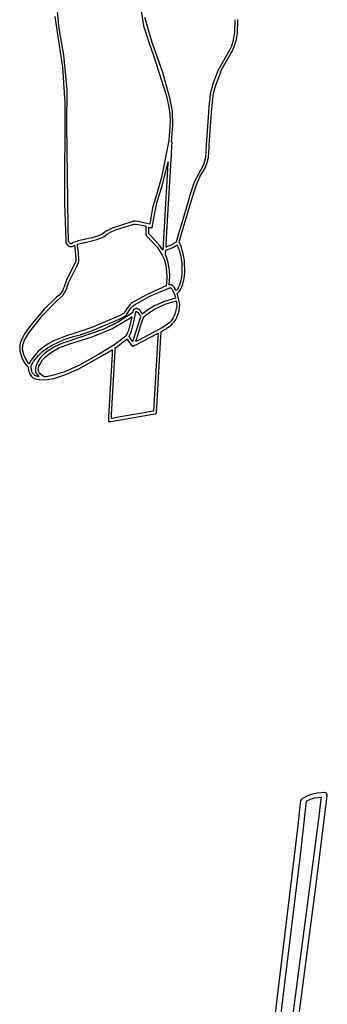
# Model space of a CAD drawing. Extents: x -74.1 to 10.8, y -36.7 to 44.6.
# Tile 94 of 199: x -42.2 to -40, y 8.1 to 15.1. Entities that reach past the tile are written whole.
import ezdxf

# ---------------------------------------------------------------- set-up
doc = ezdxf.new("R2010")
doc.units = 0

msp = doc.modelspace()

# ---------------------------------------------------------------- linework, layer by layer
at = {"layer": 'Layer 1', "color": 7, "linetype": 'CONTINUOUS'}
for p, q in [((-41.369323, 15.288803), (-41.330227, 15.048439)), ((-41.927994, 15.027723), (-41.941844, 15.169499)), ((-41.960184, 15.113314), (-41.938768, 14.972264)), ((-41.27036, 14.929355), (-41.322062, 15.106676)), ((-40.68409, 15.091224), (-40.687255, 14.997177)), ((-40.66598, 15.000007), (-40.662991, 15.079596)), ((-40.662991, 15.079596), (-40.663267, 15.091888)), ((-41.89616, 14.83984), (-41.927994, 15.027723)), ((-41.330227, 15.048439), (-41.293603, 14.9324)), ((-40.673721, 14.950787), (-40.66598, 15.000007)), ((-41.938768, 14.972264), (-41.905981, 14.754617)), ((-41.293603, 14.9324), (-41.257118, 14.831337)), ((-40.698818, 14.935746), (-40.708989, 14.904838)), ((-40.687255, 14.997177), (-40.698818, 14.935746)), ((-40.688468, 14.90018), (-40.673721, 14.950787)), ((-41.195051, 14.716577), (-41.27036, 14.929355)), ((-40.722809, 14.8751), (-40.804908, 14.7279)), ((-40.708989, 14.904838), (-40.722809, 14.8751)), ((-40.712353, 14.851854), (-40.699135, 14.875502)), ((-40.699135, 14.875502), (-40.688468, 14.90018)), ((-41.871078, 14.59475), (-41.89616, 14.83984)), ((-41.257118, 14.831337), (-41.16946, 14.55)), ((-40.776804, 14.739558), (-40.712353, 14.851854)), ((-41.905981, 14.754617), (-41.889354, 14.501951)), ((-40.804908, 14.7279), (-40.837081, 14.643694)), ((-40.824476, 14.614103), (-40.776804, 14.739558)), ((-41.142964, 14.527262), (-41.195051, 14.716577)), ((-41.875241, 14.348349), (-41.871078, 14.59475)), ((-40.837081, 14.643694), (-40.858206, 14.563086)), ((-40.838598, 14.554838), (-40.824476, 14.614103)), ((-41.16946, 14.55), (-41.152997, 14.471905)), ((-41.126602, 14.441292), (-41.142964, 14.527262)), ((-40.865003, 14.512024), (-40.86579, 14.501841)), ((-40.858206, 14.563086), (-40.865003, 14.512024)), ((-40.850181, 14.433414), (-40.838598, 14.554838)), ((-41.889354, 14.501951), (-41.891585, 13.793462)), ((-41.152997, 14.471905), (-41.145586, 14.424568)), ((-40.86579, 14.501841), (-40.885741, 14.235032)), ((-41.145586, 14.424568), (-41.142996, 14.366539)), ((-41.122824, 14.341662), (-41.126602, 14.441292)), ((-40.864851, 14.235661), (-40.850181, 14.433414)), ((-41.865295, 13.621383), (-41.875241, 14.348349)), ((-41.142996, 14.366539), (-41.152567, 14.235565)), ((-41.132762, 14.228561), (-41.122824, 14.341662)), ((-41.152567, 14.235565), (-41.204416, 13.972347)), ((-40.885741, 14.235032), (-40.886774, 14.204475)), ((-40.865166, 14.228837), (-40.864909, 14.234498)), ((-40.864909, 14.234498), (-40.864851, 14.235661)), ((-41.133645, 14.13688), (-41.129836, 14.201814)), ((-41.132771, 14.228483), (-41.132762, 14.228561)), ((-41.132699, 14.228425), (-41.132754, 14.228469)), ((-41.132591, 14.228335), (-41.132699, 14.228425)), ((-41.132169, 14.227965), (-41.132591, 14.228335)), ((-41.131384, 14.227167), (-41.132169, 14.227965)), ((-41.130683, 14.226297), (-41.131384, 14.227167)), ((-41.130077, 14.22536), (-41.130683, 14.226297)), ((-41.129574, 14.224363), (-41.130077, 14.22536)), ((-41.129836, 14.201814), (-41.128937, 14.217151)), ((-41.129183, 14.223309), (-41.129574, 14.224363)), ((-41.128914, 14.222205), (-41.129183, 14.223309)), ((-41.128937, 14.217151), (-41.128782, 14.219795)), ((-41.128776, 14.221054), (-41.128914, 14.222205)), ((-41.128782, 14.219795), (-41.128777, 14.219875)), ((-41.128777, 14.219875), (-41.128776, 14.221054)), ((-40.886869, 14.200837), (-40.893409, 14.114411)), ((-40.886774, 14.204475), (-40.886869, 14.200837)), ((-40.872031, 14.115658), (-40.866436, 14.186224)), ((-40.866436, 14.186224), (-40.865906, 14.205514)), ((-40.865906, 14.205514), (-40.865166, 14.228837)), ((-41.161071, 13.669251), (-41.133645, 14.13688)), ((-40.893409, 14.114411), (-40.904378, 14.070555)), ((-40.879649, 14.079657), (-40.872031, 14.115658)), ((-41.196074, 13.922742), (-41.16812, 14.035107)), ((-41.16812, 14.035107), (-41.161237, 14.066367)), ((-41.158265, 14.072942), (-41.162999, 13.992224)), ((-41.161237, 14.066367), (-41.15788, 14.082319)), ((-41.157787, 14.081085), (-41.158265, 14.072942)), ((-41.15788, 14.082319), (-41.157673, 14.083322)), ((-41.157675, 14.082997), (-41.157787, 14.081085)), ((-41.157652, 14.083384), (-41.157675, 14.082997)), ((-41.157673, 14.083322), (-41.15766, 14.083385)), ((-40.924416, 14.027915), (-40.971844, 13.941189)), ((-40.931561, 13.978041), (-40.892457, 14.043872)), ((-40.913079, 14.049006), (-40.924416, 14.027915)), ((-40.904378, 14.070555), (-40.913079, 14.049006)), ((-40.892457, 14.043872), (-40.879649, 14.079657)), ((-41.204416, 13.972347), (-41.249747, 13.818772)), ((-41.162999, 13.992224), (-41.194339, 13.457889)), ((-40.961479, 13.909627), (-40.931561, 13.978041)), ((-41.23664, 13.792477), (-41.196074, 13.922742)), ((-40.971844, 13.941189), (-41.002325, 13.847759)), ((-40.982859, 13.839974), (-40.961479, 13.909627)), ((-41.249747, 13.818772), (-41.266766, 13.757602)), ((-41.002325, 13.847759), (-41.014414, 13.802916)), ((-40.992909, 13.802629), (-40.982859, 13.839974)), ((-41.891585, 13.793462), (-41.882593, 13.525578)), ((-41.266766, 13.757602), (-41.2799, 13.686989)), ((-41.264945, 13.646752), (-41.23664, 13.792477)), ((-41.056415, 13.590275), (-40.992909, 13.802629)), ((-41.014414, 13.802916), (-41.0409, 13.716148)), ((-41.2799, 13.686989), (-41.284449, 13.657556)), ((-41.0409, 13.716148), (-41.083082, 13.573209)), ((-41.861852, 13.528393), (-41.865295, 13.621383)), ((-41.554029, 13.614413), (-41.590581, 13.595554)), ((-41.406445, 13.661251), (-41.554029, 13.614413)), ((-41.529935, 13.601902), (-41.407539, 13.639509)), ((-41.407539, 13.639509), (-41.401404, 13.641039)), ((-41.406362, 13.661272), (-41.406408, 13.661261)), ((-41.406147, 13.661326), (-41.406362, 13.661272)), ((-41.402386, 13.66226), (-41.406147, 13.661326)), ((-41.40217, 13.662313), (-41.402386, 13.66226)), ((-41.402124, 13.662325), (-41.40217, 13.662313)), ((-41.398781, 13.662979), (-41.402118, 13.662326)), ((-41.401365, 13.641049), (-41.401036, 13.64113)), ((-41.401036, 13.64113), (-41.398166, 13.641841)), ((-41.390777, 13.663556), (-41.398781, 13.662979)), ((-41.398166, 13.641841), (-41.397152, 13.642093)), ((-41.397152, 13.642093), (-41.397073, 13.642112)), ((-41.397059, 13.642116), (-41.394355, 13.642598)), ((-41.394355, 13.642598), (-41.387489, 13.64284)), ((-41.371079, 13.662117), (-41.390777, 13.663556)), ((-41.387489, 13.64284), (-41.369018, 13.640843)), ((-41.286729, 13.641639), (-41.371079, 13.662117)), ((-41.369018, 13.640843), (-41.321879, 13.630183)), ((-41.321879, 13.630183), (-41.315793, 13.628509)), ((-41.315793, 13.628509), (-41.314284, 13.628086)), ((-41.314523, 13.626214), (-41.314524, 13.626148)), ((-41.314524, 13.626148), (-41.314524, 13.626037)), ((-41.314524, 13.626037), (-41.314524, 13.624855)), ((-41.314524, 13.624855), (-41.314524, 13.611095)), ((-41.314524, 13.611095), (-41.314524, 13.573394)), ((-41.314146, 13.628047), (-41.314523, 13.626214)), ((-41.314284, 13.628086), (-41.314189, 13.628059)), ((-41.293689, 13.621991), (-41.285414, 13.619367)), ((-41.293689, 13.621853), (-41.293689, 13.621957)), ((-41.293689, 13.621448), (-41.293689, 13.621853)), ((-41.293689, 13.619911), (-41.293689, 13.621448)), ((-41.293689, 13.614426), (-41.293689, 13.619911)), ((-41.293689, 13.58114), (-41.293689, 13.614426)), ((-41.286636, 13.642277), (-41.286715, 13.641703)), ((-41.286471, 13.64346), (-41.286636, 13.642277)), ((-41.286121, 13.645955), (-41.286471, 13.64346)), ((-41.284449, 13.657556), (-41.286121, 13.645955)), ((-41.285414, 13.619367), (-41.281552, 13.618099)), ((-41.281552, 13.618099), (-41.28004, 13.617688)), ((-41.28004, 13.617688), (-41.278546, 13.61751)), ((-41.278546, 13.61751), (-41.277052, 13.617547)), ((-41.277052, 13.617547), (-41.275579, 13.617799)), ((-41.275579, 13.617799), (-41.274152, 13.61826)), ((-41.274152, 13.61826), (-41.272794, 13.61893)), ((-41.272794, 13.61893), (-41.271541, 13.619794)), ((-41.271541, 13.619794), (-41.270439, 13.620818)), ((-41.270439, 13.620818), (-41.269502, 13.621983)), ((-41.269502, 13.621983), (-41.268742, 13.623268)), ((-41.268742, 13.623268), (-41.268172, 13.624654)), ((-41.268172, 13.624654), (-41.267803, 13.626121)), ((-41.267803, 13.626121), (-41.267667, 13.627091)), ((-41.267667, 13.627091), (-41.267434, 13.628855)), ((-41.267434, 13.628855), (-41.264945, 13.646752)), ((-41.170952, 13.500768), (-41.161071, 13.669251)), ((-41.696099, 13.5455), (-41.752521, 13.5329)), ((-41.64368, 13.561644), (-41.696099, 13.5455)), ((-41.661121, 13.533491), (-41.624823, 13.547156)), ((-41.623153, 13.571543), (-41.64368, 13.561644)), ((-41.624823, 13.547156), (-41.609855, 13.55529)), ((-41.605406, 13.585232), (-41.623153, 13.571543)), ((-41.609855, 13.55529), (-41.603379, 13.559738)), ((-41.590581, 13.595554), (-41.605406, 13.585232)), ((-41.603379, 13.559738), (-41.597656, 13.56446)), ((-41.597656, 13.56446), (-41.585914, 13.573784)), ((-41.585914, 13.573784), (-41.570706, 13.583133)), ((-41.570706, 13.583133), (-41.529935, 13.601902)), ((-41.314524, 13.573394), (-41.314524, 13.569289)), ((-41.314524, 13.569289), (-41.314373, 13.567123)), ((-41.314373, 13.567123), (-41.314131, 13.566055)), ((-41.314131, 13.566055), (-41.313779, 13.565021)), ((-41.313779, 13.565021), (-41.313322, 13.564031)), ((-41.313322, 13.564031), (-41.312762, 13.563092)), ((-41.312762, 13.563092), (-41.312104, 13.562214)), ((-41.312104, 13.562214), (-41.311352, 13.561404)), ((-41.311352, 13.561404), (-41.309964, 13.560168)), ((-41.309964, 13.560168), (-41.302971, 13.553795)), ((-41.302971, 13.553795), (-41.235045, 13.47947)), ((-41.293689, 13.573574), (-41.293689, 13.58114)), ((-41.277594, 13.558469), (-41.293689, 13.573574)), ((-41.223356, 13.498522), (-41.277594, 13.558469)), ((-41.083082, 13.573209), (-41.097389, 13.523797)), ((-41.078547, 13.513957), (-41.056415, 13.590275)), ((-41.882593, 13.525578), (-41.882272, 13.517537)), ((-41.882272, 13.517537), (-41.882224, 13.516363)), ((-41.882224, 13.516363), (-41.882064, 13.514945)), ((-41.882064, 13.514945), (-41.881715, 13.513563)), ((-41.881715, 13.513563), (-41.880918, 13.511681)), ((-41.880918, 13.511681), (-41.874767, 13.501416)), ((-41.874767, 13.501416), (-41.869129, 13.494607)), ((-41.869129, 13.494607), (-41.86569, 13.491346)), ((-41.86569, 13.491346), (-41.861845, 13.488394)), ((-41.861498, 13.519512), (-41.861852, 13.528393)), ((-41.861845, 13.488394), (-41.857599, 13.485911)), ((-41.861496, 13.519471), (-41.861498, 13.519512)), ((-41.858506, 13.514552), (-41.861464, 13.519412)), ((-41.854513, 13.509476), (-41.858506, 13.514552)), ((-41.857599, 13.485911), (-41.852958, 13.484058)), ((-41.85225, 13.507244), (-41.854513, 13.509476)), ((-41.852958, 13.484058), (-41.849751, 13.483271)), ((-41.849875, 13.505425), (-41.85225, 13.507244)), ((-41.848661, 13.504718), (-41.849875, 13.505425)), ((-41.849751, 13.483271), (-41.845792, 13.482832)), ((-41.847437, 13.504173), (-41.848661, 13.504718)), ((-41.846209, 13.503808), (-41.847437, 13.504173)), ((-41.84596, 13.503755), (-41.846193, 13.503804)), ((-41.84533, 13.503663), (-41.84596, 13.503755)), ((-41.845792, 13.482832), (-41.841282, 13.483028)), ((-41.84448, 13.503642), (-41.84533, 13.503663)), ((-41.843411, 13.503771), (-41.84448, 13.503642)), ((-41.842121, 13.504129), (-41.843411, 13.503771)), ((-41.84061, 13.504793), (-41.842121, 13.504129)), ((-41.841282, 13.483028), (-41.838849, 13.483442)), ((-41.838879, 13.505842), (-41.84061, 13.504793)), ((-41.836925, 13.507354), (-41.838879, 13.505842)), ((-41.838849, 13.483442), (-41.836312, 13.484109)), ((-41.833826, 13.509676), (-41.836925, 13.507354)), ((-41.836312, 13.484109), (-41.833685, 13.485058)), ((-41.830106, 13.511872), (-41.833826, 13.509676)), ((-41.833685, 13.485058), (-41.830976, 13.486322)), ((-41.830976, 13.486322), (-41.8282, 13.487931)), ((-41.820747, 13.515981), (-41.830106, 13.511872)), ((-41.8282, 13.487931), (-41.823305, 13.49159)), ((-41.823305, 13.49159), (-41.822283, 13.492313)), ((-41.822283, 13.492313), (-41.821029, 13.493043)), ((-41.821029, 13.493043), (-41.820351, 13.49341)), ((-41.793973, 13.523751), (-41.820747, 13.515981)), ((-41.820351, 13.49341), (-41.820178, 13.493502)), ((-41.820178, 13.493502), (-41.820092, 13.493548)), ((-41.820092, 13.493548), (-41.820049, 13.493571)), ((-41.820025, 13.493563), (-41.810897, 13.402379)), ((-41.799956, 13.500635), (-41.748836, 13.512382)), ((-41.799943, 13.500502), (-41.799952, 13.500568)), ((-41.799924, 13.500367), (-41.799943, 13.500502)), ((-41.799885, 13.500085), (-41.799924, 13.500367)), ((-41.799802, 13.49948), (-41.799885, 13.500085)), ((-41.799613, 13.498099), (-41.799802, 13.49948)), ((-41.799156, 13.494702), (-41.799613, 13.498099)), ((-41.797974, 13.48565), (-41.799156, 13.494702)), ((-41.794992, 13.460855), (-41.797974, 13.48565)), ((-41.752521, 13.5329), (-41.793973, 13.523751)), ((-41.748836, 13.512382), (-41.745544, 13.513076)), ((-41.745544, 13.513076), (-41.661121, 13.533491)), ((-41.235045, 13.47947), (-41.198413, 13.423558)), ((-41.194339, 13.457889), (-41.223356, 13.498522)), ((-41.173499, 13.457378), (-41.129456, 13.47492)), ((-41.172126, 13.479904), (-41.172177, 13.479885)), ((-41.172176, 13.479908), (-41.172171, 13.479988)), ((-41.172171, 13.479988), (-41.172152, 13.480317)), ((-41.172152, 13.480317), (-41.171945, 13.483837)), ((-41.172069, 13.479924), (-41.172126, 13.479904)), ((-41.171837, 13.480008), (-41.172069, 13.479924)), ((-41.171945, 13.483837), (-41.170952, 13.500768)), ((-41.171375, 13.480175), (-41.171837, 13.480008)), ((-41.169543, 13.480842), (-41.171375, 13.480175)), ((-41.162465, 13.483507), (-41.169543, 13.480842)), ((-41.138049, 13.493908), (-41.162465, 13.483507)), ((-41.10694, 13.510924), (-41.138049, 13.493908)), ((-41.129456, 13.47492), (-41.1008, 13.490143)), ((-41.099645, 13.515977), (-41.10694, 13.510924)), ((-41.1008, 13.490143), (-41.095891, 13.493227)), ((-41.099605, 13.516109), (-41.099625, 13.516038)), ((-41.099563, 13.516253), (-41.099605, 13.516109)), ((-41.099478, 13.516549), (-41.099563, 13.516253)), ((-41.099297, 13.517177), (-41.099478, 13.516549)), ((-41.097389, 13.523797), (-41.099297, 13.517177)), ((-41.095891, 13.493227), (-41.093761, 13.494628)), ((-41.093761, 13.494628), (-41.092776, 13.49529)), ((-41.092716, 13.49533), (-41.078773, 13.457762)), ((-41.078587, 13.513818), (-41.078547, 13.513957)), ((-41.078501, 13.513702), (-41.078572, 13.513797)), ((-41.078351, 13.513522), (-41.078501, 13.513702)), ((-41.078041, 13.513176), (-41.078351, 13.513522)), ((-41.077899, 13.512991), (-41.078041, 13.513176)), ((-41.077777, 13.512785), (-41.077899, 13.512991)), ((-41.077451, 13.512124), (-41.077777, 13.512785)), ((-41.065594, 13.483795), (-41.077451, 13.512124)), ((-41.047964, 13.422994), (-41.065594, 13.483795)), ((-41.810897, 13.402379), (-41.810761, 13.386437)), ((-41.790134, 13.40318), (-41.794992, 13.460855)), ((-41.790305, 13.380975), (-41.790134, 13.40318)), ((-41.198413, 13.423558), (-41.184769, 13.393509)), ((-41.176382, 13.426208), (-41.175625, 13.427884)), ((-41.175989, 13.425416), (-41.176359, 13.426162)), ((-41.175254, 13.423922), (-41.175989, 13.425416)), ((-41.175625, 13.427884), (-41.175351, 13.428774)), ((-41.175351, 13.428774), (-41.175161, 13.429699)), ((-41.169684, 13.411887), (-41.175254, 13.423922)), ((-41.175161, 13.429699), (-41.175068, 13.430592)), ((-41.175068, 13.430592), (-41.17506, 13.430738)), ((-41.17506, 13.430738), (-41.174973, 13.432218)), ((-41.174973, 13.432218), (-41.173504, 13.457312)), ((-41.173504, 13.457312), (-41.1735, 13.457377)), ((-41.155579, 13.368591), (-41.169684, 13.411887)), ((-41.078773, 13.457762), (-41.067902, 13.416326)), ((-41.067902, 13.416326), (-41.061028, 13.366807)), ((-41.041652, 13.384081), (-41.047964, 13.422994)), ((-41.815735, 13.367679), (-41.873461, 13.253786)), ((-41.839401, 13.27486), (-41.802956, 13.3455)), ((-41.812111, 13.377299), (-41.815735, 13.367679)), ((-41.81125, 13.380972), (-41.812111, 13.377299)), ((-41.810761, 13.386437), (-41.81125, 13.380972)), ((-41.802956, 13.3455), (-41.792523, 13.370177)), ((-41.792523, 13.370177), (-41.791286, 13.374564)), ((-41.791286, 13.374564), (-41.790305, 13.380975)), ((-41.184769, 13.393509), (-41.175457, 13.361885)), ((-41.175457, 13.361885), (-41.169786, 13.329586)), ((-41.169786, 13.329586), (-41.166371, 13.269237)), ((-41.147532, 13.319164), (-41.155579, 13.368591)), ((-41.061028, 13.366807), (-41.060185, 13.300911)), ((-41.039442, 13.300452), (-41.041652, 13.384081)), ((-41.863339, 13.225799), (-41.839401, 13.27486)), ((-41.166371, 13.269237), (-41.168536, 13.225005)), ((-41.148878, 13.212465), (-41.145368, 13.273488)), ((-41.145368, 13.273488), (-41.147532, 13.319164)), ((-41.063215, 13.267252), (-41.069413, 13.234968)), ((-41.060185, 13.300911), (-41.063215, 13.267252)), ((-41.053321, 13.216553), (-41.043796, 13.257476)), ((-41.043796, 13.257476), (-41.039442, 13.300452)), ((-41.894292, 13.19887), (-41.899266, 13.184603)), ((-41.873461, 13.253786), (-41.894292, 13.19887)), ((-41.881403, 13.173296), (-41.875358, 13.189682)), ((-41.875358, 13.189682), (-41.870124, 13.206561)), ((-41.870124, 13.206561), (-41.863339, 13.225799)), ((-41.170001, 13.204911), (-41.309084, 13.142745)), ((-41.285425, 13.131458), (-41.151553, 13.189199)), ((-41.170307, 13.209338), (-41.170409, 13.208216)), ((-41.170409, 13.208216), (-41.170381, 13.207117)), ((-41.170381, 13.207117), (-41.170237, 13.206041)), ((-41.1703, 13.209382), (-41.170307, 13.209335)), ((-41.170219, 13.209952), (-41.1703, 13.209382)), ((-41.170237, 13.206041), (-41.169993, 13.204992)), ((-41.16984, 13.212852), (-41.170219, 13.209952)), ((-41.169993, 13.204992), (-41.169974, 13.204927)), ((-41.168536, 13.225005), (-41.16984, 13.212852)), ((-41.151553, 13.189199), (-41.149975, 13.189864)), ((-41.149975, 13.189864), (-41.149234, 13.190291)), ((-41.149234, 13.190291), (-41.148878, 13.190527)), ((-41.148878, 13.190527), (-41.148703, 13.190651)), ((-41.148548, 13.212524), (-41.148826, 13.212474)), ((-41.148703, 13.190651), (-41.148616, 13.190715)), ((-41.148616, 13.190715), (-41.148573, 13.190747)), ((-41.143801, 13.212995), (-41.148548, 13.212524)), ((-41.148516, 13.190784), (-41.148228, 13.190948)), ((-41.148228, 13.190948), (-41.146884, 13.191547)), ((-41.146884, 13.191547), (-41.145888, 13.191857)), ((-41.145888, 13.191857), (-41.144713, 13.192089)), ((-41.144713, 13.192089), (-41.143391, 13.192182)), ((-41.141224, 13.212934), (-41.143801, 13.212995)), ((-41.143391, 13.192182), (-41.141948, 13.192073)), ((-41.141948, 13.192073), (-41.141192, 13.191923)), ((-41.138522, 13.212623), (-41.141224, 13.212934)), ((-41.141192, 13.191923), (-41.140291, 13.191658)), ((-41.140291, 13.191658), (-41.139349, 13.191283)), ((-41.139349, 13.191283), (-41.137454, 13.190233)), ((-41.134586, 13.211708), (-41.138522, 13.212623)), ((-41.137454, 13.190233), (-41.135553, 13.188793)), ((-41.135553, 13.188793), (-41.133658, 13.186976)), ((-41.131144, 13.210446), (-41.134586, 13.211708)), ((-41.133658, 13.186976), (-41.131779, 13.184794)), ((-41.127816, 13.208774), (-41.131144, 13.210446)), ((-41.124603, 13.206695), (-41.127816, 13.208774)), ((-41.121508, 13.204211), (-41.124603, 13.206695)), ((-41.118532, 13.201323), (-41.121508, 13.204211)), ((-41.112943, 13.194342), (-41.118532, 13.201323)), ((-41.107851, 13.185766), (-41.112943, 13.194342)), ((-41.106217, 13.182485), (-41.107851, 13.185766)), ((-41.086073, 13.192151), (-41.093915, 13.180068)), ((-41.07943, 13.205444), (-41.086073, 13.192151)), ((-41.069413, 13.234968), (-41.07943, 13.205444)), ((-41.069236, 13.1801), (-41.060403, 13.197617)), ((-41.060403, 13.197617), (-41.053321, 13.216553)), ((-41.948944, 13.121715), (-42.032353, 13.042044)), ((-41.949821, 13.093774), (-41.903032, 13.137755)), ((-41.92952, 13.13934), (-41.948944, 13.121715)), ((-41.915611, 13.155353), (-41.92952, 13.13934)), ((-41.90595, 13.170269), (-41.915611, 13.155353)), ((-41.899266, 13.184603), (-41.90595, 13.170269)), ((-41.903032, 13.137755), (-41.890107, 13.156107)), ((-41.890107, 13.156107), (-41.881403, 13.173296)), ((-41.309084, 13.142745), (-41.409238, 13.087143)), ((-41.394876, 13.071647), (-41.285425, 13.131458)), ((-41.104395, 13.118531), (-41.190628, 13.092843)), ((-41.131779, 13.184794), (-41.128113, 13.17938)), ((-41.128113, 13.17938), (-41.123652, 13.170676)), ((-41.123652, 13.170676), (-41.112311, 13.143474)), ((-41.112311, 13.143474), (-41.107347, 13.128839)), ((-41.107347, 13.128839), (-41.10511, 13.121405)), ((-41.101106, 13.171389), (-41.106217, 13.182485)), ((-41.10511, 13.121405), (-41.10458, 13.119541)), ((-41.10458, 13.119541), (-41.104319, 13.118609)), ((-41.104303, 13.118551), (-41.104395, 13.118531)), ((-41.104319, 13.118609), (-41.104303, 13.118551)), ((-41.100928, 13.171582), (-41.101077, 13.171421)), ((-41.100632, 13.171904), (-41.100928, 13.171582)), ((-41.098311, 13.174534), (-41.100632, 13.171904)), ((-41.093915, 13.180068), (-41.098311, 13.174534)), ((-41.092765, 13.150391), (-41.092759, 13.150536)), ((-41.092716, 13.150259), (-41.092765, 13.150391)), ((-41.092759, 13.150536), (-41.07997, 13.164306)), ((-41.092523, 13.14973), (-41.092716, 13.150259)), ((-41.092137, 13.148668), (-41.092523, 13.14973)), ((-41.090608, 13.14436), (-41.092137, 13.148668)), ((-41.084868, 13.126355), (-41.090608, 13.14436)), ((-41.076723, 13.088553), (-41.084868, 13.126355)), ((-41.07997, 13.164306), (-41.069236, 13.1801)), ((-42.044715, 12.997481), (-41.949821, 13.093774)), ((-41.445485, 13.048788), (-41.46755, 13.013296)), ((-41.428387, 13.070249), (-41.445485, 13.048788)), ((-41.419018, 13.079565), (-41.428387, 13.070249)), ((-41.423188, 13.04401), (-41.414335, 13.054808)), ((-41.409238, 13.087143), (-41.419018, 13.079565)), ((-41.414335, 13.054808), (-41.405093, 13.064105)), ((-41.405093, 13.064105), (-41.394876, 13.071647)), ((-41.258395, 13.061173), (-41.307222, 13.0303)), ((-41.190628, 13.092843), (-41.258395, 13.061173)), ((-41.252573, 13.040216), (-41.177816, 13.075281)), ((-41.177816, 13.075281), (-41.13176, 13.09035)), ((-41.13176, 13.09035), (-41.106629, 13.096706)), ((-41.097343, 13.051653), (-41.108759, 13.004894)), ((-41.106629, 13.096706), (-41.100131, 13.098145)), ((-41.100131, 13.098145), (-41.099722, 13.098233)), ((-41.099722, 13.098233), (-41.099517, 13.098277)), ((-41.099517, 13.098277), (-41.099466, 13.098288)), ((-41.099453, 13.098289), (-41.096277, 13.073872)), ((-41.096187, 13.062261), (-41.097343, 13.051653)), ((-41.096277, 13.073872), (-41.096187, 13.062261)), ((-41.079949, 13.031615), (-41.076155, 13.052321)), ((-41.075257, 13.069944), (-41.076723, 13.088553)), ((-41.076155, 13.052321), (-41.075257, 13.069944)), ((-42.142887, 12.873001), (-42.044715, 12.997481)), ((-42.032353, 13.042044), (-42.132039, 12.924357)), ((-41.503688, 12.992453), (-41.6962, 12.911046)), ((-41.555495, 12.901452), (-41.423566, 12.97902)), ((-41.407742, 13.016332), (-41.508275, 12.949701)), ((-41.507646, 12.967223), (-41.454407, 12.996099)), ((-41.468237, 13.012038), (-41.503688, 12.992453)), ((-41.468172, 13.012148), (-41.468207, 13.012082)), ((-41.46755, 13.013296), (-41.468172, 13.012148)), ((-41.454407, 12.996099), (-41.453352, 12.996938)), ((-41.453352, 12.996938), (-41.452418, 12.997904)), ((-41.452418, 12.997904), (-41.451615, 12.998982)), ((-41.451615, 12.998982), (-41.450789, 13.000464)), ((-41.450789, 13.000464), (-41.448521, 13.004643)), ((-41.448521, 13.004643), (-41.423188, 13.04401)), ((-41.412895, 12.986659), (-41.438434, 12.888057)), ((-41.423566, 12.97902), (-41.415423, 12.984833)), ((-41.415423, 12.984833), (-41.413388, 12.986306)), ((-41.413388, 12.986306), (-41.413133, 12.986491)), ((-41.413133, 12.986491), (-41.413006, 12.986583)), ((-41.413006, 12.986583), (-41.412942, 12.98663)), ((-41.407646, 13.016405), (-41.407742, 13.016332)), ((-41.407573, 13.016454), (-41.407637, 13.016411)), ((-41.4073, 13.016572), (-41.407573, 13.016454)), ((-41.407164, 13.016633), (-41.4073, 13.016572)), ((-41.407099, 13.016673), (-41.407164, 13.016633)), ((-41.407081, 13.016771), (-41.407092, 13.016711)), ((-41.40674, 13.018663), (-41.407081, 13.016771)), ((-41.404488, 13.031485), (-41.40674, 13.018663)), ((-41.404223, 13.032376), (-41.404488, 13.031485)), ((-41.403881, 13.033236), (-41.404223, 13.032376)), ((-41.403464, 13.034061), (-41.403881, 13.033236)), ((-41.402977, 13.034845), (-41.403464, 13.034061)), ((-41.402421, 13.035584), (-41.402977, 13.034845)), ((-41.4018, 13.036274), (-41.402421, 13.035584)), ((-41.401115, 13.036908), (-41.4018, 13.036274)), ((-41.39812, 13.039133), (-41.401115, 13.036908)), ((-41.399466, 12.950016), (-41.38767, 13.006981)), ((-41.394521, 13.041218), (-41.39812, 13.039133)), ((-41.391014, 13.042687), (-41.394521, 13.041218)), ((-41.387629, 13.043617), (-41.391014, 13.042687)), ((-41.38767, 13.006981), (-41.385907, 13.016749)), ((-41.384401, 13.044085), (-41.387629, 13.043617)), ((-41.385907, 13.016749), (-41.385223, 13.020665)), ((-41.385223, 13.020665), (-41.384932, 13.022357)), ((-41.384932, 13.022357), (-41.384898, 13.022555)), ((-41.384898, 13.022555), (-41.384881, 13.022653)), ((-41.384878, 13.022673), (-41.383775, 13.023064)), ((-41.381362, 13.044168), (-41.384401, 13.044085)), ((-41.383775, 13.023064), (-41.382766, 13.023269)), ((-41.382766, 13.023269), (-41.381843, 13.023318)), ((-41.381843, 13.023318), (-41.380999, 13.023244)), ((-41.378543, 13.043942), (-41.381362, 13.044168)), ((-41.380999, 13.023244), (-41.379593, 13.022889)), ((-41.379593, 13.022889), (-41.378033, 13.022252)), ((-41.375979, 13.043486), (-41.378543, 13.043942)), ((-41.378033, 13.022252), (-41.376448, 13.021378)), ((-41.376448, 13.021378), (-41.373228, 13.018986)), ((-41.374274, 13.043049), (-41.375979, 13.043486)), ((-41.371259, 13.042007), (-41.374274, 13.043049)), ((-41.373228, 13.018986), (-41.369983, 13.015852)), ((-41.368333, 13.040668), (-41.371259, 13.042007)), ((-41.369983, 13.015852), (-41.363619, 13.007903)), ((-41.362757, 13.037205), (-41.368333, 13.040668)), ((-41.363619, 13.007903), (-41.357757, 12.998627)), ((-41.357564, 13.032876), (-41.362757, 13.037205)), ((-41.357757, 12.998627), (-41.352799, 12.98912)), ((-41.35277, 13.0279), (-41.357564, 13.032876)), ((-41.352064, 12.985506), (-41.355146, 12.975832)), ((-41.352799, 12.98912), (-41.351747, 12.986835)), ((-41.344445, 13.016874), (-41.35277, 13.0279)), ((-41.351769, 12.986433), (-41.352064, 12.985506)), ((-41.351701, 12.986648), (-41.351769, 12.986433)), ((-41.351747, 12.986835), (-41.351716, 12.986765)), ((-41.351687, 12.986691), (-41.351701, 12.986648)), ((-41.344524, 12.940542), (-41.331694, 12.980809)), ((-41.337915, 13.005865), (-41.344445, 13.016874)), ((-41.337812, 13.005952), (-41.337884, 13.005888)), ((-41.33663, 13.007002), (-41.337812, 13.005952)), ((-41.307222, 13.0303), (-41.33663, 13.007002)), ((-41.331694, 12.980809), (-41.330709, 12.983904)), ((-41.330709, 12.983904), (-41.330643, 12.98411)), ((-41.330634, 12.984162), (-41.330632, 12.984203)), ((-41.33063, 12.984212), (-41.328423, 12.986303)), ((-41.328423, 12.986303), (-41.303179, 13.007134)), ((-41.303179, 13.007134), (-41.252573, 13.040216)), ((-41.120268, 12.979682), (-41.128347, 12.967066)), ((-41.113822, 12.992335), (-41.120268, 12.979682)), ((-41.108759, 13.004894), (-41.113822, 12.992335)), ((-41.103388, 12.967231), (-41.096245, 12.980694)), ((-41.096245, 12.980694), (-41.086113, 13.007034)), ((-41.086113, 13.007034), (-41.079949, 13.031615)), ((-42.132039, 12.924357), (-42.173226, 12.864318)), ((-41.6962, 12.911046), (-41.809635, 12.872615)), ((-41.705166, 12.885326), (-41.507646, 12.967223)), ((-41.508275, 12.949701), (-41.612209, 12.89858)), ((-41.417463, 12.885228), (-41.399466, 12.950016)), ((-41.355146, 12.975832), (-41.408232, 12.809204)), ((-41.380962, 12.826172), (-41.344524, 12.940542)), ((-41.197562, 12.910179), (-41.365141, 12.821593)), ((-41.164887, 12.930712), (-41.197562, 12.910179)), ((-41.175742, 12.89887), (-41.151315, 12.914829)), ((-41.150406, 12.942453), (-41.164887, 12.930712)), ((-41.151315, 12.914829), (-41.135958, 12.927419)), ((-41.13831, 12.954613), (-41.150406, 12.942453)), ((-41.128347, 12.967066), (-41.13831, 12.954613)), ((-41.135958, 12.927419), (-41.123009, 12.940447)), ((-41.123009, 12.940447), (-41.112231, 12.953766)), ((-41.112231, 12.953766), (-41.103388, 12.967231)), ((-42.173226, 12.864318), (-42.189127, 12.836243)), ((-42.17602, 12.815665), (-42.142887, 12.873001)), ((-41.883765, 12.849981), (-41.965362, 12.815816)), ((-41.894017, 12.824097), (-41.819389, 12.848414)), ((-41.809635, 12.872615), (-41.883765, 12.849981)), ((-41.853431, 12.795135), (-41.696009, 12.844353)), ((-41.612209, 12.89858), (-41.845137, 12.81931)), ((-41.819389, 12.848414), (-41.777366, 12.859107)), ((-41.777366, 12.859107), (-41.776822, 12.859253)), ((-41.776822, 12.859253), (-41.776552, 12.859338)), ((-41.776552, 12.859338), (-41.776418, 12.859383)), ((-41.776352, 12.859406), (-41.774837, 12.859938)), ((-41.774837, 12.859938), (-41.768319, 12.862245)), ((-41.768319, 12.862245), (-41.705166, 12.885326)), ((-41.696009, 12.844353), (-41.555495, 12.901452)), ((-41.456784, 12.848103), (-41.533419, 12.790678)), ((-41.456737, 12.849435), (-41.456778, 12.84821)), ((-41.456778, 12.84821), (-41.456776, 12.848133)), ((-41.456564, 12.850645), (-41.456737, 12.849435)), ((-41.456253, 12.851829), (-41.456564, 12.850645)), ((-41.4558, 12.852973), (-41.456253, 12.851829)), ((-41.455201, 12.854064), (-41.4558, 12.852973)), ((-41.454451, 12.855088), (-41.455201, 12.854064)), ((-41.45364, 12.85609), (-41.454451, 12.855088)), ((-41.449799, 12.86189), (-41.45364, 12.85609)), ((-41.445971, 12.869286), (-41.449799, 12.86189)), ((-41.438434, 12.888057), (-41.445971, 12.869286)), ((-41.433917, 12.848185), (-41.428209, 12.858566)), ((-41.413925, 12.817282), (-41.433917, 12.848185)), ((-41.428209, 12.858566), (-41.417463, 12.885228)), ((-41.380617, 12.79057), (-41.231302, 12.867464)), ((-41.22888, 12.841511), (-41.260193, 12.317322)), ((-41.237636, 12.345573), (-41.207651, 12.84753)), ((-41.231302, 12.867464), (-41.227774, 12.869378)), ((-41.227388, 12.866489), (-41.22888, 12.841511)), ((-41.227774, 12.869378), (-41.227335, 12.869617)), ((-41.227242, 12.868931), (-41.227388, 12.866489)), ((-41.227335, 12.869617), (-41.227225, 12.869677)), ((-41.227207, 12.869525), (-41.227242, 12.868931)), ((-41.227199, 12.869662), (-41.227207, 12.869525)), ((-41.207834, 12.880181), (-41.207914, 12.880303)), ((-41.207888, 12.880333), (-41.175742, 12.89887)), ((-41.20753, 12.879686), (-41.207834, 12.880181)), ((-41.207651, 12.84753), (-41.20624, 12.871165)), ((-41.206989, 12.878656), (-41.20753, 12.879686)), ((-41.206554, 12.877574), (-41.206989, 12.878656)), ((-41.206244, 12.876441), (-41.206554, 12.877574)), ((-41.206076, 12.875261), (-41.206244, 12.876441)), ((-41.20624, 12.871165), (-41.206105, 12.873411)), ((-41.206105, 12.873411), (-41.206074, 12.873933)), ((-41.206068, 12.87404), (-41.206076, 12.875261)), ((-41.206074, 12.873933), (-41.206068, 12.87404)), ((-42.206885, 12.784363), (-42.208106, 12.771875)), ((-42.208106, 12.771875), (-42.207383, 12.747706)), ((-42.204465, 12.797067), (-42.206885, 12.784363)), ((-42.200736, 12.809947), (-42.204465, 12.797067)), ((-42.189127, 12.836243), (-42.200736, 12.809947)), ((-42.187156, 12.762012), (-42.186843, 12.774269)), ((-42.186843, 12.774269), (-42.185239, 12.786747)), ((-42.185239, 12.786747), (-42.182202, 12.799391)), ((-42.182202, 12.799391), (-42.17602, 12.815665)), ((-42.0433, 12.76844), (-42.077419, 12.739273)), ((-42.005484, 12.793884), (-42.0433, 12.76844)), ((-42.011074, 12.765757), (-41.973201, 12.788378)), ((-41.962781, 12.772825), (-42.00588, 12.745834)), ((-41.965362, 12.815816), (-42.005484, 12.793884)), ((-41.973201, 12.788378), (-41.894017, 12.824097)), ((-41.909256, 12.797742), (-41.962781, 12.772825)), ((-41.931336, 12.76541), (-41.853431, 12.795135)), ((-41.845137, 12.81931), (-41.909256, 12.797742)), ((-41.533419, 12.790678), (-41.639004, 12.725574)), ((-41.530784, 12.767042), (-41.530772, 12.767263)), ((-41.530766, 12.767267), (-41.467645, 12.812356)), ((-41.467645, 12.812356), (-41.452712, 12.824313)), ((-41.452712, 12.824313), (-41.449095, 12.827319)), ((-41.449095, 12.827319), (-41.447306, 12.828823)), ((-41.447306, 12.828823), (-41.446861, 12.829199)), ((-41.446861, 12.829199), (-41.446639, 12.829387)), ((-41.446592, 12.82942), (-41.446568, 12.829384)), ((-41.446568, 12.829384), (-41.446454, 12.829208)), ((-41.446454, 12.829208), (-41.445971, 12.828461)), ((-41.445971, 12.828461), (-41.441267, 12.82119)), ((-41.441267, 12.82119), (-41.416944, 12.783601)), ((-41.416944, 12.783601), (-41.415986, 12.78237)), ((-41.415986, 12.78237), (-41.414883, 12.781319)), ((-41.414883, 12.781319), (-41.413659, 12.780455)), ((-41.409046, 12.80974), (-41.413925, 12.817282)), ((-41.413659, 12.780455), (-41.412338, 12.779782)), ((-41.412338, 12.779782), (-41.410942, 12.779305)), ((-41.410942, 12.779305), (-41.409495, 12.779029)), ((-41.409495, 12.779029), (-41.40802, 12.778958)), ((-41.408535, 12.80895), (-41.409046, 12.80974)), ((-41.408414, 12.808763), (-41.408535, 12.80895)), ((-41.408389, 12.808725), (-41.408414, 12.808763)), ((-41.408351, 12.808828), (-41.408379, 12.808741)), ((-41.408232, 12.809204), (-41.408351, 12.808828)), ((-41.40802, 12.778958), (-41.406539, 12.779099)), ((-41.406539, 12.779099), (-41.405078, 12.779455)), ((-41.405078, 12.779455), (-41.403657, 12.780032)), ((-41.403657, 12.780032), (-41.402609, 12.780629)), ((-41.402609, 12.780629), (-41.402572, 12.780661)), ((-41.402572, 12.780661), (-41.402438, 12.780802)), ((-41.402425, 12.780811), (-41.400945, 12.780978)), ((-41.400945, 12.780978), (-41.39949, 12.781342)), ((-41.39949, 12.781342), (-41.398781, 12.781617)), ((-41.398781, 12.781617), (-41.398222, 12.781884)), ((-41.398222, 12.781884), (-41.396643, 12.782658)), ((-41.396643, 12.782658), (-41.380617, 12.79057)), ((-41.385691, 12.81133), (-41.385671, 12.81139)), ((-41.385623, 12.811357), (-41.385676, 12.811331)), ((-41.385671, 12.81139), (-41.385576, 12.811689)), ((-41.385414, 12.811461), (-41.385623, 12.811357)), ((-41.385576, 12.811689), (-41.385167, 12.812975)), ((-41.38457, 12.811881), (-41.385414, 12.811461)), ((-41.385167, 12.812975), (-41.380962, 12.826172)), ((-41.381063, 12.813628), (-41.38457, 12.811881)), ((-41.365141, 12.821593), (-41.381063, 12.813628)), ((-42.207383, 12.747706), (-42.203169, 12.724875)), ((-42.203169, 12.724875), (-42.196337, 12.703697)), ((-42.196337, 12.703697), (-42.187757, 12.684488)), ((-42.184485, 12.738394), (-42.187156, 12.762012)), ((-42.178371, 12.716352), (-42.184485, 12.738394)), ((-42.169961, 12.696345), (-42.178371, 12.716352)), ((-42.094218, 12.721644), (-42.127498, 12.679838)), ((-42.10922, 12.66966), (-42.075518, 12.711227)), ((-42.077419, 12.739273), (-42.094218, 12.721644)), ((-42.075518, 12.711227), (-42.045972, 12.739703)), ((-42.03947, 12.7179), (-42.064469, 12.690152)), ((-42.045972, 12.739703), (-42.011074, 12.765757)), ((-42.00588, 12.745834), (-42.03947, 12.7179)), ((-42.030682, 12.696976), (-42.012109, 12.714325)), ((-42.012109, 12.714325), (-41.989573, 12.731749)), ((-41.989573, 12.731749), (-41.931336, 12.76541)), ((-41.788533, 12.618321), (-41.625948, 12.709011)), ((-41.639004, 12.725574), (-41.784617, 12.643781)), ((-41.625948, 12.709011), (-41.605609, 12.720694)), ((-41.605609, 12.720694), (-41.570471, 12.741863)), ((-41.554207, 12.720946), (-41.578786, 12.277799)), ((-41.570471, 12.741863), (-41.560087, 12.748347)), ((-41.560087, 12.748347), (-41.554721, 12.751742)), ((-41.557215, 12.290517), (-41.532011, 12.744913)), ((-41.554721, 12.751742), (-41.553363, 12.752606)), ((-41.552763, 12.746973), (-41.554207, 12.720946)), ((-41.553363, 12.752606), (-41.552682, 12.75304)), ((-41.552455, 12.752527), (-41.552763, 12.746973)), ((-41.552682, 12.75304), (-41.552511, 12.753148)), ((-41.552511, 12.753148), (-41.552417, 12.753208)), ((-41.552426, 12.753049), (-41.552455, 12.752527)), ((-41.552419, 12.753174), (-41.552426, 12.753049)), ((-41.532011, 12.744913), (-41.530873, 12.765441)), ((-41.530873, 12.765441), (-41.530784, 12.767042)), ((-42.187757, 12.684488), (-42.168847, 12.653237)), ((-42.1604, 12.678831), (-42.169961, 12.696345)), ((-42.168847, 12.653237), (-42.153416, 12.633645)), ((-42.142416, 12.65312), (-42.1604, 12.678831)), ((-42.153416, 12.633645), (-42.149187, 12.62901)), ((-42.149187, 12.62901), (-42.148885, 12.628696)), ((-42.148885, 12.628696), (-42.148818, 12.628627)), ((-42.148818, 12.628627), (-42.148786, 12.628594)), ((-42.148786, 12.628594), (-42.14876, 12.628562)), ((-42.14876, 12.628562), (-42.148449, 12.622305)), ((-42.142301, 12.653379), (-42.142392, 12.653168)), ((-42.141929, 12.654228), (-42.142301, 12.653379)), ((-42.141149, 12.655955), (-42.141929, 12.654228)), ((-42.137514, 12.663257), (-42.141149, 12.655955)), ((-42.127498, 12.679838), (-42.137514, 12.663257)), ((-42.127652, 12.627837), (-42.127434, 12.630466)), ((-42.127622, 12.625853), (-42.127652, 12.627837)), ((-42.127434, 12.630466), (-42.126851, 12.633773)), ((-42.126851, 12.633773), (-42.124129, 12.642551)), ((-42.124129, 12.642551), (-42.118561, 12.654427)), ((-42.118561, 12.654427), (-42.10922, 12.66966)), ((-42.095404, 12.629023), (-42.097097, 12.619341)), ((-42.092365, 12.639742), (-42.095404, 12.629023)), ((-42.081795, 12.663723), (-42.092365, 12.639742)), ((-42.064469, 12.690152), (-42.081795, 12.663723)), ((-42.075194, 12.623719), (-42.071679, 12.635395)), ((-42.071679, 12.635395), (-42.065788, 12.648913)), ((-42.065788, 12.648913), (-42.057203, 12.663917)), ((-42.057203, 12.663917), (-42.045607, 12.680056)), ((-42.045607, 12.680056), (-42.030682, 12.696976)), ((-41.784617, 12.643781), (-41.89584, 12.594143)), ((-42.148449, 12.622305), (-42.147961, 12.619676)), ((-42.147961, 12.619676), (-42.147307, 12.617366)), ((-42.147307, 12.617366), (-42.146529, 12.615367)), ((-42.146529, 12.615367), (-42.146107, 12.61448)), ((-42.146107, 12.61448), (-42.146053, 12.614374)), ((-42.146053, 12.614374), (-42.146026, 12.614322)), ((-42.146006, 12.614283), (-42.146, 12.614209)), ((-42.146, 12.614209), (-42.145358, 12.607665)), ((-42.145358, 12.607665), (-42.144019, 12.600503)), ((-42.144019, 12.600503), (-42.141896, 12.592937)), ((-42.141896, 12.592937), (-42.138904, 12.58518)), ((-42.138904, 12.58518), (-42.134957, 12.577447)), ((-42.134957, 12.577447), (-42.129968, 12.56995)), ((-42.129968, 12.56995), (-42.123853, 12.562903)), ((-42.127929, 12.624432), (-42.127365, 12.623725)), ((-42.127851, 12.624344), (-42.12791, 12.62441)), ((-42.127623, 12.624072), (-42.127851, 12.624344)), ((-42.12681, 12.622916), (-42.127623, 12.624072)), ((-42.127458, 12.624483), (-42.127622, 12.625853)), ((-42.127278, 12.623695), (-42.127458, 12.624483)), ((-42.127365, 12.623725), (-42.127197, 12.623457)), ((-42.127217, 12.623508), (-42.127278, 12.623695)), ((-42.127201, 12.623465), (-42.127217, 12.623508)), ((-42.126163, 12.621663), (-42.12681, 12.622916)), ((-42.125689, 12.620335), (-42.126163, 12.621663)), ((-42.125395, 12.618954), (-42.125689, 12.620335)), ((-42.125287, 12.617539), (-42.125395, 12.618954)), ((-42.125116, 12.614438), (-42.125287, 12.617539)), ((-42.124332, 12.608594), (-42.125116, 12.614438)), ((-42.122462, 12.600774), (-42.124332, 12.608594)), ((-42.123853, 12.562903), (-42.116524, 12.55652)), ((-42.119031, 12.591879), (-42.122462, 12.600774)), ((-42.116583, 12.587309), (-42.119031, 12.591879)), ((-42.113567, 12.582808), (-42.116583, 12.587309)), ((-42.109924, 12.578489), (-42.113567, 12.582808)), ((-42.105596, 12.574463), (-42.109924, 12.578489)), ((-42.100523, 12.570844), (-42.105596, 12.574463)), ((-42.094646, 12.567744), (-42.100523, 12.570844)), ((-42.097097, 12.619341), (-42.097551, 12.61268)), ((-42.097551, 12.61268), (-42.097022, 12.604768)), ((-42.097022, 12.604768), (-42.095356, 12.597272)), ((-42.095356, 12.597272), (-42.092719, 12.590205)), ((-42.087906, 12.565275), (-42.094646, 12.567744)), ((-42.092719, 12.590205), (-42.089275, 12.583582)), ((-42.089275, 12.583582), (-42.085188, 12.577417)), ((-42.080244, 12.56355), (-42.087906, 12.565275)), ((-42.085188, 12.577417), (-42.075743, 12.566511)), ((-42.080094, 12.563526), (-42.080218, 12.563546)), ((-42.07116, 12.562193), (-42.080094, 12.563526)), ((-42.076684, 12.610596), (-42.07665, 12.614236)), ((-42.076307, 12.607123), (-42.076684, 12.610596)), ((-42.07665, 12.614236), (-42.075194, 12.623719)), ((-42.075558, 12.603737), (-42.076307, 12.607123)), ((-42.075743, 12.566511), (-42.073237, 12.564092)), ((-42.074472, 12.600443), (-42.075558, 12.603737)), ((-42.073083, 12.597246), (-42.074472, 12.600443)), ((-42.073237, 12.564092), (-42.071976, 12.562929)), ((-42.069537, 12.591171), (-42.073083, 12.597246)), ((-42.071976, 12.562929), (-42.071345, 12.56236)), ((-42.071345, 12.56236), (-42.071187, 12.562219)), ((-42.065199, 12.585555), (-42.069537, 12.591171)), ((-42.060351, 12.580444), (-42.065199, 12.585555)), ((-42.050237, 12.571916), (-42.060351, 12.580444)), ((-42.041431, 12.565948), (-42.050237, 12.571916)), ((-42.03617, 12.562899), (-42.041431, 12.565948)), ((-42.03567, 12.562635), (-42.03617, 12.562899)), ((-42.035514, 12.562556), (-42.03567, 12.562635)), ((-42.034712, 12.562051), (-42.035514, 12.562556)), ((-42.033311, 12.560826), (-42.034712, 12.562051)), ((-42.033223, 12.560831), (-42.033267, 12.560829)), ((-42.033135, 12.560835), (-42.033223, 12.560831)), ((-42.032959, 12.560845), (-42.033135, 12.560835)), ((-42.032606, 12.560863), (-42.032959, 12.560845)), ((-42.031896, 12.560903), (-42.032606, 12.560863)), ((-42.03046, 12.560988), (-42.031896, 12.560903)), ((-42.027528, 12.561189), (-42.03046, 12.560988)), ((-42.021411, 12.561711), (-42.027528, 12.561189)), ((-42.008144, 12.563294), (-42.021411, 12.561711)), ((-41.977222, 12.569034), (-42.008144, 12.563294)), ((-41.89584, 12.594143), (-41.977222, 12.569034)), ((-41.966548, 12.549968), (-41.888705, 12.574224)), ((-41.888705, 12.574224), (-41.788533, 12.618321)), ((-42.116524, 12.55652), (-42.107896, 12.551014)), ((-42.107896, 12.551014), (-42.097883, 12.546599)), ((-42.097883, 12.546599), (-42.086398, 12.543488)), ((-42.086398, 12.543488), (-42.069801, 12.541163)), ((-42.069801, 12.541163), (-42.0257, 12.540599)), ((-42.0257, 12.540599), (-41.966548, 12.549968)), ((-41.558455, 12.268152), (-41.557215, 12.290517)), ((-41.547417, 12.246223), (-41.264123, 12.295491)), ((-41.467741, 12.281227), (-41.532505, 12.269964)), ((-41.311909, 12.308328), (-41.467741, 12.281227)), ((-41.26569, 12.316366), (-41.311909, 12.308328)), ((-41.261232, 12.317142), (-41.26569, 12.316366)), ((-41.264123, 12.295491), (-41.250368, 12.297883)), ((-41.260309, 12.317302), (-41.261232, 12.317142)), ((-41.260222, 12.317317), (-41.260309, 12.317302)), ((-41.250368, 12.297883), (-41.2485, 12.298208)), ((-41.248485, 12.298211), (-41.247245, 12.298507)), ((-41.247245, 12.298507), (-41.246071, 12.298943)), ((-41.246071, 12.298943), (-41.244972, 12.299509)), ((-41.244972, 12.299509), (-41.243956, 12.300197)), ((-41.243956, 12.300197), (-41.243032, 12.300995)), ((-41.243032, 12.300995), (-41.242208, 12.301894)), ((-41.242208, 12.301894), (-41.241495, 12.302883)), ((-41.241495, 12.302883), (-41.240899, 12.303954)), ((-41.240899, 12.303954), (-41.240431, 12.305097)), ((-41.240431, 12.305097), (-41.240099, 12.306301)), ((-41.240099, 12.306301), (-41.239911, 12.307556)), ((-41.239911, 12.307556), (-41.239832, 12.308819)), ((-41.239832, 12.308819), (-41.239435, 12.31547)), ((-41.239435, 12.31547), (-41.237636, 12.345573)), ((-41.579975, 12.256365), (-41.580134, 12.253491)), ((-41.580134, 12.253491), (-41.58009, 12.251813)), ((-41.58009, 12.251813), (-41.579783, 12.250182)), ((-41.578786, 12.277799), (-41.579975, 12.256365)), ((-41.579783, 12.250182), (-41.579224, 12.248627)), ((-41.579224, 12.248627), (-41.578425, 12.247179)), ((-41.578425, 12.247179), (-41.577399, 12.245866)), ((-41.577399, 12.245866), (-41.576162, 12.244722)), ((-41.576162, 12.244722), (-41.57477, 12.2438)), ((-41.57477, 12.2438), (-41.573262, 12.243116)), ((-41.573262, 12.243116), (-41.571668, 12.242681)), ((-41.571668, 12.242681), (-41.57002, 12.242503)), ((-41.57002, 12.242503), (-41.568348, 12.242591)), ((-41.568348, 12.242591), (-41.567942, 12.242653)), ((-41.567926, 12.242656), (-41.56785, 12.24267)), ((-41.56785, 12.24267), (-41.567524, 12.242726)), ((-41.567524, 12.242726), (-41.564004, 12.243338)), ((-41.564004, 12.243338), (-41.547417, 12.246223)), ((-41.558606, 12.265437), (-41.5586, 12.265536)), ((-41.5586, 12.265536), (-41.558573, 12.266028)), ((-41.558528, 12.265438), (-41.558595, 12.265427)), ((-41.558573, 12.266028), (-41.558455, 12.268152)), ((-41.558221, 12.265492), (-41.558528, 12.265438)), ((-41.556929, 12.265716), (-41.558221, 12.265492)), ((-41.551789, 12.26661), (-41.556929, 12.265716)), ((-41.532505, 12.269964), (-41.551789, 12.26661)), ((-40.219568, 9.559078), (-40.219981, 9.555261)), ((-40.219477, 9.559914), (-40.219568, 9.559078)), ((-40.219472, 9.559963), (-40.219477, 9.559914)), ((-40.217547, 9.561937), (-40.219472, 9.559967)), ((-40.211505, 9.567207), (-40.217547, 9.561937)), ((-40.197099, 9.57725), (-40.211505, 9.567207)), ((-40.174422, 9.589114), (-40.197099, 9.57725)), ((-40.174781, 9.557119), (-40.149012, 9.567765)), ((-40.142628, 9.600778), (-40.174422, 9.589114)), ((-40.149012, 9.567765), (-40.114968, 9.577527)), ((-40.100869, 9.610222), (-40.142628, 9.600778)), ((-40.114968, 9.577527), (-40.094871, 9.581061)), ((-40.048298, 9.615425), (-40.100869, 9.610222)), ((-40.094871, 9.581061), (-40.073421, 9.582833)), ((-40.074906, 9.570897), (-40.09048, 9.44599)), ((-40.073421, 9.582833), (-40.074906, 9.570897)), ((-40.048021, 9.615433), (-40.048298, 9.615425)), ((-40.04798, 9.615428), (-40.048021, 9.615433)), ((-40.047899, 9.615417), (-40.04798, 9.615428)), ((-40.047737, 9.615395), (-40.047899, 9.615417)), ((-40.045203, 9.614884), (-40.047737, 9.615395)), ((-40.042803, 9.614083), (-40.045203, 9.614884)), ((-40.040552, 9.613014), (-40.042803, 9.614083)), ((-40.038469, 9.611698), (-40.040552, 9.613014)), ((-40.036568, 9.610156), (-40.038469, 9.611698)), ((-40.034868, 9.60841), (-40.036568, 9.610156)), ((-40.033383, 9.60648), (-40.034868, 9.60841)), ((-40.034639, 9.554437), (-40.030044, 9.591327)), ((-40.03213, 9.604388), (-40.033383, 9.60648)), ((-40.031127, 9.602155), (-40.03213, 9.604388)), ((-40.030389, 9.599801), (-40.031127, 9.602155)), ((-40.029932, 9.597349), (-40.030389, 9.599801)), ((-40.030044, 9.591327), (-40.029936, 9.592191)), ((-40.029775, 9.594819), (-40.029932, 9.597349)), ((-40.029932, 9.592232), (-40.029775, 9.594819)), ((-40.221703, 9.539399), (-40.239082, 9.380611)), ((-40.219981, 9.555261), (-40.221703, 9.539399)), ((-40.220251, 9.17213), (-40.178133, 9.554687)), ((-40.178133, 9.554687), (-40.178078, 9.555199)), ((-40.178078, 9.555199), (-40.178058, 9.555376)), ((-40.178058, 9.555376), (-40.178051, 9.555445)), ((-40.178032, 9.555494), (-40.177912, 9.555557)), ((-40.177912, 9.555557), (-40.177319, 9.555862)), ((-40.177319, 9.555862), (-40.174781, 9.557119)), ((-40.104257, 9.000235), (-40.034639, 9.554437)), ((-40.09048, 9.44599), (-40.358357, 7.393174)), ((-40.239082, 9.380611), (-40.444571, 7.685854)), ((-40.380715, 7.848783), (-40.220251, 9.17213)), ((-40.307628, 7.453843), (-40.104257, 9.000235))]:
    msp.add_line(p, q, dxfattribs=at)

doc.saveas('drawing.dxf')
